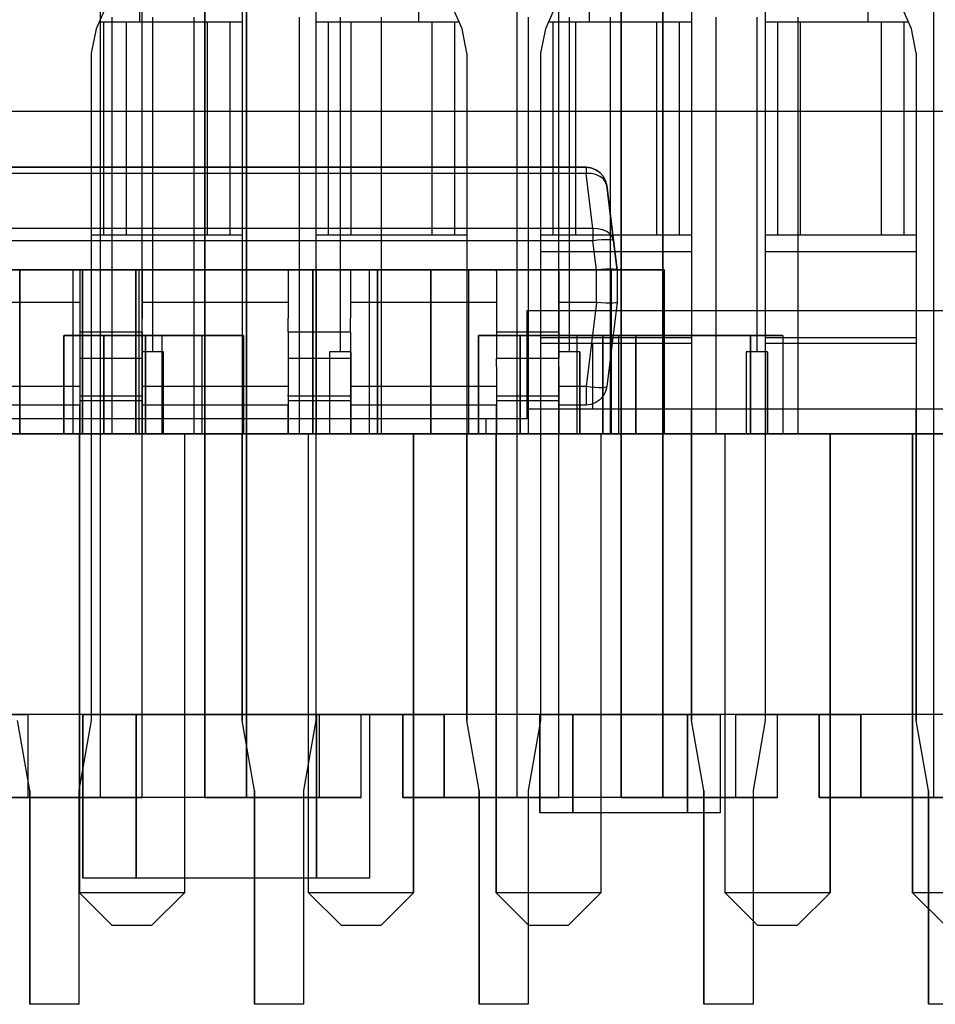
# Model space of a CAD drawing. Header units: inches. Extents: x 0 to 297, y -210 to 0.
# Tile 23 of 82: x 126.29 to 129.08, y -178.68 to -175.68. Entities that reach past the tile are written whole.
import ezdxf

# ---------------------------------------------------------------- set-up
doc = ezdxf.new("R2010")
doc.units = ezdxf.units.IN
doc.header["$MEASUREMENT"] = 0

msp = doc.modelspace()

# ---------------------------------------------------------------- linework, layer by layer
at = {"color": 18, "true_color": 0x000000}
for p, q in [((126.5368, -178.0499), (126.5368, -172.9459)), ((126.5368, -178.0499), (126.5368, -172.9459)), ((126.6637, -178.0499), (126.6637, -172.9459)), ((126.6637, -178.0499), (126.6637, -172.9459)), ((126.8543, -172.9459), (126.8543, -178.0499)), ((126.8543, -178.0499), (126.8543, -172.9459)), ((126.9812, -172.9459), (126.9812, -178.0499)), ((126.9812, -178.0499), (126.9812, -172.9459)), ((127.8068, -178.0499), (127.8068, -172.9459)), ((127.8068, -178.0499), (127.8068, -172.9459)), ((127.9337, -178.0499), (127.9337, -172.9459)), ((127.9337, -178.0499), (127.9337, -172.9459)), ((128.1243, -172.9459), (128.1243, -178.0499)), ((128.1243, -178.0499), (128.1243, -172.9459)), ((128.2512, -172.9459), (128.2512, -178.0499)), ((128.2512, -178.0499), (128.2512, -172.9459)), ((129.0768, -178.0499), (129.0768, -172.9459)), ((129.0768, -178.0499), (129.0768, -172.9459)), ((126.9683, -174.8701), (126.9683, -177.8151)), ((127.1933, -174.8701), (127.1933, -177.8151)), ((128.3383, -174.8701), (128.3383, -177.8151)), ((128.5633, -174.8701), (128.5633, -177.8151)), ((126.6558, -175.5236), (126.6558, -175.6851)), ((127.5058, -175.5236), (127.5058, -175.6851)), ((128.0258, -175.5236), (128.0258, -175.6851)), ((128.8758, -175.5236), (128.8758, -175.6851)), ((126.5533, -175.6361), (126.5228, -175.7056)), ((127.6388, -175.7056), (127.6083, -175.6361)), ((127.9233, -175.6361), (127.8928, -175.7056)), ((129.0088, -175.7056), (128.9783, -175.6361)), ((126.5708, -175.6701), (126.5708, -176.9401)), ((126.6958, -176.6901), (126.6958, -175.6701)), ((126.8208, -175.6701), (126.8208, -176.9401)), ((127.1423, -175.6701), (127.1423, -176.9401)), ((127.2673, -175.6701), (127.2673, -176.6901)), ((127.3923, -175.6701), (127.3923, -176.9401)), ((127.8408, -175.6701), (127.8408, -176.9401)), ((127.9658, -175.6701), (127.9658, -176.6901)), ((128.0908, -175.6701), (128.0908, -176.9401)), ((128.4123, -175.6701), (128.4123, -176.9401)), ((128.5373, -175.6701), (128.5373, -176.6901)), ((128.6623, -175.6701), (128.6623, -176.9401)), ((126.5228, -175.7056), (126.5083, -175.7801)), ((126.5413, -175.6851), (126.5318, -175.6851)), ((126.5458, -175.6851), (126.5413, -175.6851)), ((126.6368, -175.6851), (126.5413, -175.6851)), ((126.6148, -175.6851), (126.5458, -175.6851)), ((126.5458, -175.6851), (126.5458, -176.3351)), ((126.6223, -175.6851), (126.6148, -175.6851)), ((126.6148, -175.6851), (126.6148, -176.3351)), ((126.6368, -175.6851), (126.6223, -175.6851)), ((126.6568, -175.6851), (126.6368, -175.6851)), ((126.6813, -175.6851), (126.6568, -175.6851)), ((126.9683, -175.6851), (126.6568, -175.6851)), ((126.7088, -175.6851), (126.6813, -175.6851)), ((126.7383, -175.6851), (126.7088, -175.6851)), ((126.7678, -175.6851), (126.7383, -175.6851)), ((126.7953, -175.6851), (126.7678, -175.6851)), ((126.8198, -175.6851), (126.7953, -175.6851)), ((126.8398, -175.6851), (126.8198, -175.6851)), ((126.8543, -175.6851), (126.8398, -175.6851)), ((126.8618, -175.6851), (126.8543, -175.6851)), ((126.9308, -175.6851), (126.8618, -175.6851)), ((126.8618, -175.6851), (126.8618, -176.3351)), ((126.9308, -175.6851), (126.9308, -176.3351)), ((126.9353, -175.6851), (126.9308, -175.6851)), ((126.9478, -175.6851), (126.9353, -175.6851)), ((126.9683, -175.6851), (126.9478, -175.6851)), ((127.2138, -175.6851), (127.1933, -175.6851)), ((127.5048, -175.6851), (127.1933, -175.6851)), ((127.2263, -175.6851), (127.2138, -175.6851)), ((127.2308, -175.6851), (127.2263, -175.6851)), ((127.2308, -175.6851), (127.2308, -176.3351)), ((127.2998, -175.6851), (127.2308, -175.6851)), ((127.3073, -175.6851), (127.2998, -175.6851)), ((127.2998, -175.6851), (127.2998, -176.3351)), ((127.3218, -175.6851), (127.3073, -175.6851)), ((127.3418, -175.6851), (127.3218, -175.6851)), ((127.3663, -175.6851), (127.3418, -175.6851)), ((127.3938, -175.6851), (127.3663, -175.6851)), ((127.4233, -175.6851), (127.3938, -175.6851)), ((127.4528, -175.6851), (127.4233, -175.6851)), ((127.4803, -175.6851), (127.4528, -175.6851)), ((127.5048, -175.6851), (127.4803, -175.6851)), ((127.5248, -175.6851), (127.5048, -175.6851)), ((127.5393, -175.6851), (127.5248, -175.6851)), ((127.6203, -175.6851), (127.5248, -175.6851)), ((127.5468, -175.6851), (127.5393, -175.6851)), ((127.6158, -175.6851), (127.5468, -175.6851)), ((127.5468, -175.6851), (127.5468, -176.3351)), ((127.6158, -175.6851), (127.6158, -176.3351)), ((127.6203, -175.6851), (127.6158, -175.6851)), ((127.6298, -175.6851), (127.6203, -175.6851)), ((127.6533, -175.7801), (127.6388, -175.7056)), ((127.8928, -175.7056), (127.8783, -175.7801)), ((127.9113, -175.6851), (127.9018, -175.6851)), ((127.9158, -175.6851), (127.9113, -175.6851)), ((128.0068, -175.6851), (127.9113, -175.6851)), ((127.9158, -175.6851), (127.9158, -176.3351)), ((127.9848, -175.6851), (127.9158, -175.6851)), ((127.9923, -175.6851), (127.9848, -175.6851)), ((127.9848, -175.6851), (127.9848, -176.3351)), ((128.0068, -175.6851), (127.9923, -175.6851)), ((128.0268, -175.6851), (128.0068, -175.6851)), ((128.0513, -175.6851), (128.0268, -175.6851)), ((128.3383, -175.6851), (128.0268, -175.6851)), ((128.0788, -175.6851), (128.0513, -175.6851)), ((128.1083, -175.6851), (128.0788, -175.6851)), ((128.1378, -175.6851), (128.1083, -175.6851)), ((128.1653, -175.6851), (128.1378, -175.6851)), ((128.1898, -175.6851), (128.1653, -175.6851)), ((128.2098, -175.6851), (128.1898, -175.6851)), ((128.2243, -175.6851), (128.2098, -175.6851)), ((128.2318, -175.6851), (128.2243, -175.6851)), ((128.3008, -175.6851), (128.2318, -175.6851)), ((128.2318, -175.6851), (128.2318, -176.3351)), ((128.3008, -175.6851), (128.3008, -176.3351)), ((128.3053, -175.6851), (128.3008, -175.6851)), ((128.3178, -175.6851), (128.3053, -175.6851)), ((128.3383, -175.6851), (128.3178, -175.6851)), ((128.5838, -175.6851), (128.5633, -175.6851)), ((128.8748, -175.6851), (128.5633, -175.6851)), ((128.5963, -175.6851), (128.5838, -175.6851)), ((128.6008, -175.6851), (128.5963, -175.6851)), ((128.6008, -175.6851), (128.6008, -176.3351)), ((128.6698, -175.6851), (128.6008, -175.6851)), ((128.6773, -175.6851), (128.6698, -175.6851)), ((128.6698, -175.6851), (128.6698, -176.3351)), ((128.6918, -175.6851), (128.6773, -175.6851)), ((128.7118, -175.6851), (128.6918, -175.6851)), ((128.7363, -175.6851), (128.7118, -175.6851)), ((128.7638, -175.6851), (128.7363, -175.6851)), ((128.7933, -175.6851), (128.7638, -175.6851)), ((128.8228, -175.6851), (128.7933, -175.6851)), ((128.8503, -175.6851), (128.8228, -175.6851)), ((128.8748, -175.6851), (128.8503, -175.6851)), ((128.8948, -175.6851), (128.8748, -175.6851)), ((128.9903, -175.6851), (128.8948, -175.6851)), ((128.9093, -175.6851), (128.8948, -175.6851)), ((128.9168, -175.6851), (128.9093, -175.6851)), ((128.9858, -175.6851), (128.9168, -175.6851)), ((128.9168, -175.6851), (128.9168, -176.3351)), ((128.9903, -175.6851), (128.9858, -175.6851)), ((128.9858, -175.6851), (128.9858, -176.3351)), ((128.9998, -175.6851), (128.9903, -175.6851)), ((129.0233, -175.7801), (129.0088, -175.7056)), ((126.5083, -175.7801), (126.5083, -177.8151)), ((127.6533, -175.7801), (127.6533, -177.8151)), ((127.8783, -175.7801), (127.8783, -177.8151)), ((129.0233, -175.7801), (129.0233, -177.8151)), ((130.3633, -175.9576), (121.0583, -175.9576)), ((125.7558, -176.1276), (128.0168, -176.1276)), ((128.0168, -176.1276), (125.7558, -176.1276)), ((128.0168, -176.1461), (125.7558, -176.1461)), ((128.0168, -176.1276), (128.0318, -176.1296)), ((128.0318, -176.1296), (128.0168, -176.1276)), ((128.0168, -176.1276), (128.0168, -176.1286)), ((128.0168, -176.1286), (128.0168, -176.1326)), ((128.0168, -176.1326), (128.0168, -176.1381)), ((128.0168, -176.1381), (128.0168, -176.1461)), ((128.0323, -176.1466), (128.0168, -176.1461)), ((128.0373, -176.3146), (128.0168, -176.1461)), ((128.0318, -176.1296), (128.0463, -176.1351)), ((128.0463, -176.1351), (128.0318, -176.1296)), ((128.0468, -176.1496), (128.0323, -176.1466)), ((128.0463, -176.1351), (128.0588, -176.1436)), ((128.0588, -176.1436), (128.0463, -176.1351)), ((128.0593, -176.1556), (128.0468, -176.1496)), ((128.0588, -176.1436), (128.0688, -176.1551)), ((128.0688, -176.1551), (128.0588, -176.1436)), ((128.0698, -176.1631), (128.0593, -176.1556)), ((128.0688, -176.1551), (128.0758, -176.1686)), ((128.0758, -176.1686), (128.0688, -176.1551)), ((128.0763, -176.1726), (128.0698, -176.1631)), ((128.0758, -176.1686), (128.0798, -176.1836)), ((128.0798, -176.1836), (128.0758, -176.1686)), ((128.0798, -176.1836), (128.0763, -176.1726)), ((128.0798, -176.1836), (128.1003, -176.3516)), ((128.1003, -176.3516), (128.0798, -176.1836)), ((128.0373, -176.3146), (125.7353, -176.3146)), ((126.5288, -176.3351), (126.5083, -176.3351)), ((126.9683, -176.3351), (126.5083, -176.3351)), ((126.5413, -176.3351), (126.5288, -176.3351)), ((126.5458, -176.3351), (126.5413, -176.3351)), ((126.6148, -176.3351), (126.5458, -176.3351)), ((126.6223, -176.3351), (126.6148, -176.3351)), ((126.6368, -176.3351), (126.6223, -176.3351)), ((126.6568, -176.3351), (126.6368, -176.3351)), ((126.6813, -176.3351), (126.6568, -176.3351)), ((126.7088, -176.3351), (126.6813, -176.3351)), ((126.7383, -176.3351), (126.7088, -176.3351)), ((126.7678, -176.3351), (126.7383, -176.3351)), ((126.7953, -176.3351), (126.7678, -176.3351)), ((126.8198, -176.3351), (126.7953, -176.3351)), ((126.8398, -176.3351), (126.8198, -176.3351)), ((126.8543, -176.3351), (126.8398, -176.3351)), ((126.8618, -176.3351), (126.8543, -176.3351)), ((126.9308, -176.3351), (126.8618, -176.3351)), ((126.9353, -176.3351), (126.9308, -176.3351)), ((126.9478, -176.3351), (126.9353, -176.3351)), ((126.9683, -176.3351), (126.9478, -176.3351)), ((127.6533, -176.3351), (127.1933, -176.3351)), ((127.2138, -176.3351), (127.1933, -176.3351)), ((127.2263, -176.3351), (127.2138, -176.3351)), ((127.2308, -176.3351), (127.2263, -176.3351)), ((127.2998, -176.3351), (127.2308, -176.3351)), ((127.3073, -176.3351), (127.2998, -176.3351)), ((127.3218, -176.3351), (127.3073, -176.3351)), ((127.3418, -176.3351), (127.3218, -176.3351)), ((127.3663, -176.3351), (127.3418, -176.3351)), ((127.3938, -176.3351), (127.3663, -176.3351)), ((127.4233, -176.3351), (127.3938, -176.3351)), ((127.4528, -176.3351), (127.4233, -176.3351)), ((127.4803, -176.3351), (127.4528, -176.3351)), ((127.5048, -176.3351), (127.4803, -176.3351)), ((127.5248, -176.3351), (127.5048, -176.3351)), ((127.5393, -176.3351), (127.5248, -176.3351)), ((127.5468, -176.3351), (127.5393, -176.3351)), ((127.6158, -176.3351), (127.5468, -176.3351)), ((127.6203, -176.3351), (127.6158, -176.3351)), ((127.6328, -176.3351), (127.6203, -176.3351)), ((127.6533, -176.3351), (127.6328, -176.3351)), ((127.8988, -176.3351), (127.8783, -176.3351)), ((127.9113, -176.3351), (127.8988, -176.3351)), ((127.9158, -176.3351), (127.9113, -176.3351)), ((127.9848, -176.3351), (127.9158, -176.3351)), ((127.9923, -176.3351), (127.9848, -176.3351)), ((128.0068, -176.3351), (127.9923, -176.3351)), ((128.0268, -176.3351), (128.0068, -176.3351)), ((128.0513, -176.3351), (128.0268, -176.3351)), ((128.0528, -176.3151), (128.0373, -176.3146)), ((128.0373, -176.3146), (128.0373, -176.3256)), ((128.0373, -176.3256), (128.0373, -176.3381)), ((128.0788, -176.3351), (128.0513, -176.3351)), ((128.0673, -176.3181), (128.0528, -176.3151)), ((128.0803, -176.3236), (128.0673, -176.3181)), ((128.1083, -176.3351), (128.0788, -176.3351)), ((128.0903, -176.3316), (128.0803, -176.3236)), ((128.0973, -176.3411), (128.0903, -176.3316)), ((128.1378, -176.3351), (128.1083, -176.3351)), ((128.1653, -176.3351), (128.1378, -176.3351)), ((128.1898, -176.3351), (128.1653, -176.3351)), ((128.2098, -176.3351), (128.1898, -176.3351)), ((128.2243, -176.3351), (128.2098, -176.3351)), ((128.2318, -176.3351), (128.2243, -176.3351)), ((128.3008, -176.3351), (128.2318, -176.3351)), ((128.3053, -176.3351), (128.3008, -176.3351)), ((128.3178, -176.3351), (128.3053, -176.3351)), ((128.3383, -176.3351), (128.3178, -176.3351)), ((128.5838, -176.3351), (128.5633, -176.3351)), ((128.5963, -176.3351), (128.5838, -176.3351)), ((128.6008, -176.3351), (128.5963, -176.3351)), ((128.6698, -176.3351), (128.6008, -176.3351)), ((128.6773, -176.3351), (128.6698, -176.3351)), ((128.6918, -176.3351), (128.6773, -176.3351)), ((128.7118, -176.3351), (128.6918, -176.3351)), ((128.7363, -176.3351), (128.7118, -176.3351)), ((128.7638, -176.3351), (128.7363, -176.3351)), ((128.7933, -176.3351), (128.7638, -176.3351)), ((128.8228, -176.3351), (128.7933, -176.3351)), ((128.8503, -176.3351), (128.8228, -176.3351)), ((128.8748, -176.3351), (128.8503, -176.3351)), ((128.8948, -176.3351), (128.8748, -176.3351)), ((128.9093, -176.3351), (128.8948, -176.3351)), ((128.9168, -176.3351), (128.9093, -176.3351)), ((128.9858, -176.3351), (128.9168, -176.3351)), ((128.9903, -176.3351), (128.9858, -176.3351)), ((129.0028, -176.3351), (128.9903, -176.3351)), ((129.0233, -176.3351), (129.0028, -176.3351)), ((128.0373, -176.3516), (125.7353, -176.3516)), ((128.0373, -176.3381), (128.0373, -176.3516)), ((128.0513, -176.3501), (128.0373, -176.3516)), ((128.0483, -176.4401), (128.0373, -176.3516)), ((128.0643, -176.3491), (128.0513, -176.3501)), ((128.0763, -176.3486), (128.0643, -176.3491)), ((128.0863, -176.3486), (128.0763, -176.3486)), ((128.0938, -176.3491), (128.0863, -176.3486)), ((128.0988, -176.3501), (128.0938, -176.3491)), ((128.1003, -176.3516), (128.0973, -176.3411)), ((128.1003, -176.3516), (128.0988, -176.3501)), ((128.1003, -176.3516), (128.1113, -176.4401)), ((128.1113, -176.4401), (128.1003, -176.3516)), ((128.3383, -176.3851), (127.8783, -176.3851)), ((129.0233, -176.3851), (128.5633, -176.3851)), ((128.0478, -176.4401), (125.7248, -176.4401)), ((126.1793, -176.4401), (126.6533, -176.4401)), ((126.6533, -176.4401), (126.1793, -176.4401)), ((126.2906, -176.4401), (126.4521, -176.4401)), ((126.2906, -176.9401), (126.2906, -176.4401)), ((126.2906, -176.4401), (126.2906, -176.9401)), ((126.4521, -176.4401), (126.2906, -176.4401)), ((126.4521, -176.4401), (126.4521, -176.9401)), ((126.4521, -176.4401), (126.4521, -176.9401)), ((126.6638, -176.4401), (126.4738, -176.4401)), ((126.4738, -176.4401), (126.4738, -176.4451)), ((126.4738, -176.4451), (126.4738, -176.4591)), ((126.4818, -176.4401), (126.6433, -176.4401)), ((126.4818, -176.9401), (126.4818, -176.4401)), ((126.4818, -176.4401), (126.4818, -176.9401)), ((126.6433, -176.4401), (126.4818, -176.4401)), ((126.6433, -176.4401), (126.6433, -176.9401)), ((126.6433, -176.4401), (126.6433, -176.9401)), ((126.6443, -176.4401), (127.1933, -176.4401)), ((126.6443, -176.9401), (126.6443, -176.4401)), ((126.6443, -176.4401), (126.6443, -176.9401)), ((127.1933, -176.4401), (126.6443, -176.4401)), ((126.6533, -176.4401), (126.6533, -176.9401)), ((126.6533, -176.4401), (126.6533, -176.9401)), ((126.6638, -176.4401), (126.6638, -176.4451)), ((126.6638, -176.4451), (126.6638, -176.4591)), ((127.2988, -176.4401), (127.1088, -176.4401)), ((127.1088, -176.4401), (127.1088, -176.4451)), ((127.1088, -176.4451), (127.1088, -176.4591)), ((127.1843, -176.9401), (127.1843, -176.4401)), ((127.1843, -176.4401), (127.6583, -176.4401)), ((127.1843, -176.4401), (127.1843, -176.9401)), ((127.6583, -176.4401), (127.1843, -176.4401)), ((127.1933, -176.4401), (127.1933, -176.9401)), ((127.1933, -176.4401), (127.1933, -176.9401)), ((127.1943, -176.4401), (127.3558, -176.4401)), ((127.1943, -176.9401), (127.1943, -176.4401)), ((127.1943, -176.4401), (127.1943, -176.9401)), ((127.3558, -176.4401), (127.1943, -176.4401)), ((127.2988, -176.4401), (127.2988, -176.4451)), ((127.2988, -176.4451), (127.2988, -176.4591)), ((127.3558, -176.4401), (127.3558, -176.9401)), ((127.3558, -176.4401), (127.3558, -176.9401)), ((127.3807, -176.4401), (127.5422, -176.4401)), ((127.3807, -176.9401), (127.3807, -176.4401)), ((127.5422, -176.4401), (127.3807, -176.4401)), ((127.3807, -176.4401), (127.3807, -176.9401)), ((127.5422, -176.4401), (127.5422, -176.9401)), ((127.5422, -176.4401), (127.5422, -176.9401)), ((127.5432, -176.4401), (128.0922, -176.4401)), ((127.5432, -176.9401), (127.5432, -176.4401)), ((128.0922, -176.4401), (127.5432, -176.4401)), ((127.5432, -176.4401), (127.5432, -176.9401)), ((127.6583, -176.4401), (127.6583, -176.9401)), ((127.6583, -176.4401), (127.6583, -176.9401)), ((127.9338, -176.4401), (127.7438, -176.4401)), ((127.7438, -176.4451), (127.7438, -176.4401)), ((127.7438, -176.4451), (127.7438, -176.4591)), ((127.9338, -176.4451), (127.9338, -176.4401)), ((127.9338, -176.4451), (127.9338, -176.4591)), ((128.0483, -176.4401), (128.0478, -176.4401)), ((128.0478, -176.4401), (128.0478, -176.5401)), ((128.0628, -176.4391), (128.0483, -176.4401)), ((128.0768, -176.4386), (128.0628, -176.4391)), ((128.0888, -176.4386), (128.0768, -176.4386)), ((128.0993, -176.4386), (128.0888, -176.4386)), ((128.0922, -176.4401), (128.0922, -176.9401)), ((128.0922, -176.4401), (128.0922, -176.9401)), ((128.0932, -176.4401), (128.2547, -176.4401)), ((128.0932, -176.9401), (128.0932, -176.4401)), ((128.2547, -176.4401), (128.0932, -176.4401)), ((128.0932, -176.4401), (128.0932, -176.9401)), ((128.1063, -176.4391), (128.0993, -176.4386)), ((128.1098, -176.4396), (128.1063, -176.4391)), ((128.1113, -176.4401), (128.1098, -176.4396)), ((128.1113, -176.4401), (128.1113, -176.5401)), ((128.1113, -176.4401), (128.1113, -176.5401)), ((128.1113, -176.4401), (128.1113, -176.4401)), ((128.2547, -176.4401), (128.2547, -176.9401)), ((128.2547, -176.4401), (128.2547, -176.9401)), ((126.4738, -176.4591), (126.4738, -176.4816)), ((126.4738, -176.4816), (126.4738, -176.5116)), ((126.6638, -176.4591), (126.6638, -176.4816)), ((126.6638, -176.4816), (126.6638, -176.5116)), ((127.1088, -176.4591), (127.1088, -176.4816)), ((127.1088, -176.4816), (127.1088, -176.5116)), ((127.2988, -176.4591), (127.2988, -176.4816)), ((127.2988, -176.4816), (127.2988, -176.5116)), ((127.7438, -176.4591), (127.7438, -176.4816)), ((127.7438, -176.4816), (127.7438, -176.5116)), ((127.9338, -176.4591), (127.9338, -176.4816)), ((127.9338, -176.4816), (127.9338, -176.5116)), ((126.4738, -176.5116), (126.4738, -176.5476)), ((126.6638, -176.5116), (126.6638, -176.5476)), ((127.1088, -176.5116), (127.1088, -176.5476)), ((127.2988, -176.5116), (127.2988, -176.5476)), ((127.7438, -176.5116), (127.7438, -176.5476)), ((127.9338, -176.5116), (127.9338, -176.5476)), ((126.4738, -176.5401), (126.0288, -176.5401)), ((127.1088, -176.5401), (126.6638, -176.5401)), ((127.7438, -176.5401), (127.2988, -176.5401)), ((128.0478, -176.5401), (127.9338, -176.5401)), ((128.0483, -176.5401), (128.0168, -176.7966)), ((128.0483, -176.5401), (128.0478, -176.5401)), ((128.0628, -176.5411), (128.0483, -176.5401)), ((128.0768, -176.5416), (128.0628, -176.5411)), ((128.0888, -176.5416), (128.0768, -176.5416)), ((128.1113, -176.5401), (128.0798, -176.7966)), ((128.1113, -176.5401), (128.0798, -176.7966)), ((128.0993, -176.5416), (128.0888, -176.5416)), ((128.1063, -176.5411), (128.0993, -176.5416)), ((128.1098, -176.5406), (128.1063, -176.5411)), ((128.1113, -176.5401), (128.1098, -176.5406)), ((128.1113, -176.5401), (128.1113, -176.5401)), ((126.4738, -176.5476), (126.4738, -176.5876)), ((126.6638, -176.5476), (126.6638, -176.5876)), ((127.1088, -176.5476), (127.1088, -176.5876)), ((127.2988, -176.5476), (127.2988, -176.5876)), ((127.7438, -176.5476), (127.7438, -176.5876)), ((127.8358, -176.5651), (127.8358, -176.8951)), ((129.5858, -176.5651), (127.8358, -176.5651)), ((127.9338, -176.5476), (127.9338, -176.5876)), ((126.4738, -176.5876), (126.4738, -176.6301)), ((126.6638, -176.6301), (126.6638, -176.5876)), ((127.1088, -176.6301), (127.1088, -176.5876)), ((127.2988, -176.6301), (127.2988, -176.5876)), ((127.7438, -176.5876), (127.7438, -176.6301)), ((127.9338, -176.5876), (127.9338, -176.6301)), ((126.4738, -176.6301), (126.4738, -176.7111)), ((126.6638, -176.6301), (126.4738, -176.6301)), ((126.6638, -176.6301), (126.6638, -176.7111)), ((127.1088, -176.6301), (127.1088, -176.7111)), ((127.2988, -176.6301), (127.1088, -176.6301)), ((127.2988, -176.6301), (127.2988, -176.7111)), ((127.7438, -176.6301), (127.7438, -176.7111)), ((127.9338, -176.6301), (127.7438, -176.6301)), ((127.9338, -176.6301), (127.9338, -176.7111)), ((126.4249, -176.9401), (126.4249, -176.6401)), ((126.4249, -176.6401), (126.7239, -176.6401)), ((126.4249, -176.6401), (126.4249, -176.9401)), ((126.7239, -176.6401), (126.4249, -176.6401)), ((126.5463, -176.9401), (126.5463, -176.6401)), ((126.5463, -176.6401), (126.8453, -176.6401)), ((126.5463, -176.6401), (126.5463, -176.9401)), ((126.8453, -176.6401), (126.5463, -176.6401)), ((126.5463, -176.9401), (126.5463, -176.6401)), ((126.5463, -176.6401), (126.8453, -176.6401)), ((126.5463, -176.6401), (126.5463, -176.9401)), ((126.8453, -176.6401), (126.5463, -176.6401)), ((126.6732, -176.9401), (126.6732, -176.6401)), ((126.6732, -176.6401), (126.9722, -176.6401)), ((126.6732, -176.6401), (126.6732, -176.9401)), ((126.9722, -176.6401), (126.6732, -176.6401)), ((126.6732, -176.9401), (126.6732, -176.6401)), ((126.6732, -176.6401), (126.9722, -176.6401)), ((126.6732, -176.6401), (126.6732, -176.9401)), ((126.9722, -176.6401), (126.6732, -176.6401)), ((126.7239, -176.6401), (126.7239, -176.9401)), ((126.7239, -176.6401), (126.7239, -176.9401)), ((126.8453, -176.6401), (126.8453, -176.9401)), ((126.8453, -176.6401), (126.8453, -176.9401)), ((126.8453, -176.6401), (126.8453, -176.9401)), ((126.8453, -176.6401), (126.8453, -176.9401)), ((126.9722, -176.6401), (126.9722, -176.9401)), ((126.9722, -176.6401), (126.9722, -176.9401)), ((126.9722, -176.6401), (126.9722, -176.9401)), ((126.9722, -176.6401), (126.9722, -176.9401)), ((127.6893, -176.9401), (127.6893, -176.6401)), ((127.6893, -176.6401), (127.9883, -176.6401)), ((127.6893, -176.6401), (127.6893, -176.9401)), ((127.9883, -176.6401), (127.6893, -176.6401)), ((127.8163, -176.9401), (127.8163, -176.6401)), ((127.8163, -176.6401), (128.1153, -176.6401)), ((127.8163, -176.6401), (127.8163, -176.9401)), ((128.1153, -176.6401), (127.8163, -176.6401)), ((128.3383, -176.6481), (127.8783, -176.6481)), ((128.0368, -176.6651), (127.8783, -176.6651)), ((127.9883, -176.6401), (127.9883, -176.9401)), ((127.9883, -176.6401), (127.9883, -176.9401)), ((128.3383, -176.6651), (128.0368, -176.6651)), ((128.0368, -176.6651), (128.0368, -176.8651)), ((128.3383, -176.6651), (128.0368, -176.6651)), ((128.0682, -176.6401), (128.1672, -176.6401)), ((128.0682, -176.9401), (128.0682, -176.6401)), ((128.0682, -176.6401), (128.0682, -176.9401)), ((128.1672, -176.6401), (128.0682, -176.6401)), ((128.1153, -176.6401), (128.1153, -176.9401)), ((128.1153, -176.6401), (128.1153, -176.9401)), ((128.1672, -176.6401), (128.1672, -176.9401)), ((128.1672, -176.6401), (128.1672, -176.9401)), ((128.1682, -176.6401), (128.5172, -176.6401)), ((128.1682, -176.9401), (128.1682, -176.6401)), ((128.1682, -176.6401), (128.1682, -176.9401)), ((128.5172, -176.6401), (128.1682, -176.6401)), ((128.5172, -176.6401), (128.5172, -176.9401)), ((128.5172, -176.6401), (128.5172, -176.9401)), ((128.5182, -176.6401), (128.6172, -176.6401)), ((128.5182, -176.9401), (128.5182, -176.6401)), ((128.5182, -176.6401), (128.5182, -176.9401)), ((128.6172, -176.6401), (128.5182, -176.6401)), ((129.0233, -176.6481), (128.5633, -176.6481)), ((129.0233, -176.6651), (128.5633, -176.6651)), ((129.0233, -176.6651), (128.5633, -176.6651)), ((128.6172, -176.6401), (128.6172, -176.9401)), ((128.6172, -176.6401), (128.6172, -176.9401)), ((126.6958, -176.6901), (126.6633, -176.6901)), ((126.6633, -176.6901), (126.6633, -176.9401)), ((126.6633, -176.9401), (126.6633, -176.6901)), ((126.6958, -176.6901), (126.6633, -176.6901)), ((126.7283, -176.6901), (126.6958, -176.6901)), ((126.7283, -176.6901), (126.6958, -176.6901)), ((126.7283, -176.9401), (126.7283, -176.6901)), ((126.7283, -176.9401), (126.7283, -176.6901)), ((127.2673, -176.6901), (127.2348, -176.6901)), ((127.2348, -176.6901), (127.2348, -176.9401)), ((127.2348, -176.6901), (127.2348, -176.9401)), ((127.2673, -176.6901), (127.2348, -176.6901)), ((127.2998, -176.6901), (127.2673, -176.6901)), ((127.2998, -176.6901), (127.2673, -176.6901)), ((127.2998, -176.9401), (127.2998, -176.6901)), ((127.2998, -176.6901), (127.2998, -176.9401)), ((127.9658, -176.6901), (127.9333, -176.6901)), ((127.9333, -176.6901), (127.9333, -176.9401)), ((127.9333, -176.6901), (127.9333, -176.9401)), ((127.9658, -176.6901), (127.9333, -176.6901)), ((127.9983, -176.6901), (127.9658, -176.6901)), ((127.9983, -176.6901), (127.9658, -176.6901)), ((127.9983, -176.9401), (127.9983, -176.6901)), ((127.9983, -176.6901), (127.9983, -176.9401)), ((128.5373, -176.6901), (128.5048, -176.6901)), ((128.5048, -176.6901), (128.5048, -176.9401)), ((128.5048, -176.6901), (128.5048, -176.9401)), ((128.5373, -176.6901), (128.5048, -176.6901)), ((128.5698, -176.6901), (128.5373, -176.6901)), ((128.5698, -176.6901), (128.5373, -176.6901)), ((128.5698, -176.9401), (128.5698, -176.6901)), ((128.5698, -176.6901), (128.5698, -176.9401)), ((126.4738, -176.7111), (126.4738, -176.7356)), ((126.6638, -176.7111), (126.4738, -176.7111)), ((126.6638, -176.7111), (126.6638, -176.7356)), ((127.1088, -176.7111), (127.1088, -176.7356)), ((127.2988, -176.7111), (127.1088, -176.7111)), ((127.2988, -176.7111), (127.2988, -176.7356)), ((127.7438, -176.7356), (127.7438, -176.7111)), ((127.9338, -176.7111), (127.7438, -176.7111)), ((127.9338, -176.7356), (127.9338, -176.7111)), ((126.4738, -176.7356), (126.4738, -176.7591)), ((126.6638, -176.7356), (126.6638, -176.7591)), ((127.1088, -176.7356), (127.1088, -176.7591)), ((127.2988, -176.7356), (127.2988, -176.7591)), ((127.7438, -176.7356), (127.7438, -176.7591)), ((127.9338, -176.7356), (127.9338, -176.7591)), ((126.4738, -176.7591), (126.4738, -176.7801)), ((126.4738, -176.7801), (126.4738, -176.7981)), ((126.6638, -176.7591), (126.6638, -176.7801)), ((126.6638, -176.7801), (126.6638, -176.7981)), ((127.1088, -176.7591), (127.1088, -176.7801)), ((127.1088, -176.7801), (127.1088, -176.7981)), ((127.2988, -176.7591), (127.2988, -176.7801)), ((127.2988, -176.7801), (127.2988, -176.7981)), ((127.7438, -176.7591), (127.7438, -176.7801)), ((127.7438, -176.7801), (127.7438, -176.7981)), ((127.9338, -176.7591), (127.9338, -176.7801)), ((127.9338, -176.7801), (127.9338, -176.7981)), ((126.4738, -176.7966), (126.0288, -176.7966)), ((126.4738, -176.7981), (126.4738, -176.8121)), ((126.4738, -176.8121), (126.4738, -176.8216)), ((127.1088, -176.7966), (126.6638, -176.7966)), ((126.6638, -176.7981), (126.6638, -176.8121)), ((126.6638, -176.8121), (126.6638, -176.8216)), ((127.1088, -176.7981), (127.1088, -176.8121)), ((127.1088, -176.8121), (127.1088, -176.8216)), ((127.7438, -176.7966), (127.2988, -176.7966)), ((127.2988, -176.7981), (127.2988, -176.8121)), ((127.2988, -176.8121), (127.2988, -176.8216)), ((127.7438, -176.7981), (127.7438, -176.8121)), ((127.7438, -176.8121), (127.7438, -176.8216)), ((128.0168, -176.7966), (127.9338, -176.7966)), ((127.9338, -176.7981), (127.9338, -176.8121)), ((127.9338, -176.8121), (127.9338, -176.8216)), ((128.0308, -176.7981), (128.0168, -176.7966)), ((128.0168, -176.7966), (128.0168, -176.8116)), ((128.0168, -176.8116), (128.0168, -176.8251)), ((128.0438, -176.7996), (128.0308, -176.7981)), ((128.0558, -176.8001), (128.0438, -176.7996)), ((128.0658, -176.8001), (128.0558, -176.8001)), ((128.0733, -176.7996), (128.0658, -176.8001)), ((128.0758, -176.8116), (128.0688, -176.8251)), ((128.0758, -176.8116), (128.0688, -176.8251)), ((128.0778, -176.7981), (128.0733, -176.7996)), ((128.0798, -176.7966), (128.0758, -176.8116)), ((128.0798, -176.7966), (128.0758, -176.8116)), ((128.0798, -176.7966), (128.0778, -176.7981)), ((126.4738, -176.8216), (126.4738, -176.8261)), ((126.4738, -176.8261), (126.4738, -176.8401)), ((126.6638, -176.8261), (126.4738, -176.8261)), ((126.6638, -176.8401), (126.4738, -176.8401)), ((126.4738, -176.8401), (126.4738, -176.9401)), ((126.6638, -176.8261), (126.6638, -176.8216)), ((126.6638, -176.8261), (126.6638, -176.8401)), ((126.6638, -176.8401), (126.6638, -176.9401)), ((127.1088, -176.8261), (127.1088, -176.8216)), ((127.1088, -176.8261), (127.1088, -176.8401)), ((127.2988, -176.8261), (127.1088, -176.8261)), ((127.2988, -176.8401), (127.1088, -176.8401)), ((127.1088, -176.8401), (127.1088, -176.9401)), ((127.2988, -176.8261), (127.2988, -176.8216)), ((127.2988, -176.8261), (127.2988, -176.8401)), ((127.2988, -176.8401), (127.2988, -176.9401)), ((127.7438, -176.8216), (127.7438, -176.8261)), ((127.7438, -176.8261), (127.7438, -176.8401)), ((127.9338, -176.8261), (127.7438, -176.8261)), ((127.9338, -176.8401), (127.7438, -176.8401)), ((127.7438, -176.8401), (127.7438, -176.9401)), ((127.9338, -176.8216), (127.9338, -176.8261)), ((127.9338, -176.8261), (127.9338, -176.8401)), ((127.9338, -176.8401), (127.9338, -176.9401)), ((128.0168, -176.8251), (128.0168, -176.8366)), ((128.0168, -176.8366), (128.0168, -176.8451)), ((128.0168, -176.8451), (128.0168, -176.8506)), ((128.0463, -176.8451), (128.0318, -176.8506)), ((128.0463, -176.8451), (128.0318, -176.8506)), ((128.0588, -176.8366), (128.0463, -176.8451)), ((128.0588, -176.8366), (128.0463, -176.8451)), ((128.0688, -176.8251), (128.0588, -176.8366)), ((128.0688, -176.8251), (128.0588, -176.8366)), ((126.4738, -176.8526), (126.0288, -176.8526)), ((126.4738, -176.8526), (126.0288, -176.8526)), ((126.4738, -176.9401), (126.4738, -176.8526)), ((127.1088, -176.8526), (126.6638, -176.8526)), ((126.6638, -176.8526), (126.6638, -176.9401)), ((127.1088, -176.8526), (126.6638, -176.8526)), ((127.1088, -176.9401), (127.1088, -176.8526)), ((127.7438, -176.8526), (127.2988, -176.8526)), ((127.2988, -176.8526), (127.2988, -176.9401)), ((127.7438, -176.8526), (127.2988, -176.8526)), ((127.7438, -176.9401), (127.7438, -176.8526)), ((129.5858, -176.8651), (127.8358, -176.8651)), ((128.3383, -176.8651), (127.8783, -176.8651)), ((127.8783, -176.8651), (127.8783, -177.8151)), ((128.0368, -176.8651), (127.8783, -176.8651)), ((128.3383, -176.8651), (127.8783, -176.8651)), ((127.8783, -176.8651), (127.8783, -177.8151)), ((127.8783, -176.8651), (127.8783, -177.8151)), ((128.0168, -176.8526), (127.9338, -176.8526)), ((127.9338, -176.8526), (127.9338, -176.9401)), ((128.0168, -176.8526), (127.9338, -176.8526)), ((128.0318, -176.8506), (128.0168, -176.8526)), ((128.0318, -176.8506), (128.0168, -176.8526)), ((128.0168, -176.8506), (128.0168, -176.8526)), ((128.3383, -176.8651), (128.0368, -176.8651)), ((128.3383, -177.8151), (128.3383, -176.8651)), ((128.3383, -177.8151), (128.3383, -176.8651)), ((128.3383, -176.8651), (128.3383, -177.8151)), ((129.0233, -176.8651), (128.5633, -176.8651)), ((128.5633, -176.8651), (128.5633, -177.8151)), ((129.0233, -176.8651), (128.5633, -176.8651)), ((129.0233, -176.8651), (128.5633, -176.8651)), ((128.5633, -176.8651), (128.5633, -177.8151)), ((128.5633, -176.8651), (128.5633, -177.8151)), ((129.0233, -177.8151), (129.0233, -176.8651)), ((129.0233, -177.8151), (129.0233, -176.8651)), ((129.0233, -176.8651), (129.0233, -177.8151)), ((127.8358, -176.8951), (123.5858, -176.8951)), ((127.7108, -176.8951), (127.7108, -176.9401)), ((82.2458, -176.9401), (183.8458, -176.9401)), ((127.7108, -176.9401), (123.7108, -176.9401)), ((126.5708, -176.9401), (125.5508, -176.9401)), ((126.4723, -176.9401), (126.1223, -176.9401)), ((127.1423, -176.9401), (126.1223, -176.9401)), ((126.4723, -176.9401), (126.1223, -176.9401)), ((126.6533, -176.9401), (126.1793, -176.9401)), ((126.6533, -176.9401), (126.1793, -176.9401)), ((126.5708, -176.9401), (126.2208, -176.9401)), ((126.5708, -176.9401), (126.2208, -176.9401)), ((126.4521, -176.9401), (126.2906, -176.9401)), ((126.4521, -176.9401), (126.2906, -176.9401)), ((126.7239, -176.9401), (126.4249, -176.9401)), ((126.7239, -176.9401), (126.4249, -176.9401)), ((126.4723, -178.3401), (126.4723, -176.9401)), ((126.4723, -176.9401), (126.4723, -178.3401)), ((126.6638, -176.9401), (126.4738, -176.9401)), ((126.6638, -176.9401), (126.4738, -176.9401)), ((126.6433, -176.9401), (126.4818, -176.9401)), ((126.6433, -176.9401), (126.4818, -176.9401)), ((126.9683, -176.9401), (126.5083, -176.9401)), ((126.5083, -176.9401), (126.5083, -177.8151)), ((126.9683, -176.9401), (126.5083, -176.9401)), ((126.9683, -176.9401), (126.5083, -176.9401)), ((126.5083, -176.9401), (126.5083, -177.8151)), ((126.5083, -176.9401), (126.5083, -177.8151)), ((126.8453, -176.9401), (126.5463, -176.9401)), ((126.8453, -176.9401), (126.5463, -176.9401)), ((126.8453, -176.9401), (126.5463, -176.9401)), ((126.8453, -176.9401), (126.5463, -176.9401)), ((126.6633, -176.9401), (126.5708, -176.9401)), ((126.6633, -176.9401), (126.5708, -176.9401)), ((127.1933, -176.9401), (126.6443, -176.9401)), ((127.1933, -176.9401), (126.6443, -176.9401)), ((126.9722, -176.9401), (126.6732, -176.9401)), ((126.9722, -176.9401), (126.6732, -176.9401)), ((126.9722, -176.9401), (126.6732, -176.9401)), ((126.9722, -176.9401), (126.6732, -176.9401)), ((126.8208, -176.9401), (126.7283, -176.9401)), ((126.8208, -176.9401), (126.7283, -176.9401)), ((127.1423, -176.9401), (126.7923, -176.9401)), ((126.7923, -176.9401), (126.7923, -178.3401)), ((126.7923, -176.9401), (126.7923, -178.3401)), ((127.1423, -176.9401), (126.7923, -176.9401)), ((127.1708, -176.9401), (126.8208, -176.9401)), ((127.1708, -176.9401), (126.8208, -176.9401)), ((127.8408, -176.9401), (126.8208, -176.9401)), ((126.9683, -177.8151), (126.9683, -176.9401)), ((126.9683, -177.8151), (126.9683, -176.9401)), ((126.9683, -176.9401), (126.9683, -177.8151)), ((127.2988, -176.9401), (127.1088, -176.9401)), ((127.2988, -176.9401), (127.1088, -176.9401)), ((127.2348, -176.9401), (127.1423, -176.9401)), ((127.2348, -176.9401), (127.1423, -176.9401)), ((127.1708, -178.3401), (127.1708, -176.9401)), ((127.1708, -178.3401), (127.1708, -176.9401)), ((127.6583, -176.9401), (127.1843, -176.9401)), ((127.6583, -176.9401), (127.1843, -176.9401)), ((127.6533, -176.9401), (127.1933, -176.9401)), ((127.1933, -176.9401), (127.1933, -177.8151)), ((127.6533, -176.9401), (127.1933, -176.9401)), ((127.6533, -176.9401), (127.1933, -176.9401)), ((127.1933, -176.9401), (127.1933, -177.8151)), ((127.1933, -176.9401), (127.1933, -177.8151)), ((127.3558, -176.9401), (127.1943, -176.9401)), ((127.3558, -176.9401), (127.1943, -176.9401)), ((127.3923, -176.9401), (127.2998, -176.9401)), ((127.3923, -176.9401), (127.2998, -176.9401)), ((127.5422, -176.9401), (127.3807, -176.9401)), ((127.5422, -176.9401), (127.3807, -176.9401)), ((127.7423, -176.9401), (127.3923, -176.9401)), ((127.7423, -176.9401), (127.3923, -176.9401)), ((128.4123, -176.9401), (127.3923, -176.9401)), ((127.8408, -176.9401), (127.4908, -176.9401)), ((127.4908, -176.9401), (127.4908, -178.3401)), ((127.4908, -178.3401), (127.4908, -176.9401)), ((127.8408, -176.9401), (127.4908, -176.9401)), ((128.0922, -176.9401), (127.5432, -176.9401)), ((128.0922, -176.9401), (127.5432, -176.9401)), ((127.6533, -177.8151), (127.6533, -176.9401)), ((127.6533, -177.8151), (127.6533, -176.9401)), ((127.6533, -176.9401), (127.6533, -177.8151)), ((127.9883, -176.9401), (127.6893, -176.9401)), ((127.9883, -176.9401), (127.6893, -176.9401)), ((127.7423, -178.3401), (127.7423, -176.9401)), ((127.7423, -176.9401), (127.7423, -178.3401)), ((127.9338, -176.9401), (127.7438, -176.9401)), ((127.9338, -176.9401), (127.7438, -176.9401)), ((128.1153, -176.9401), (127.8163, -176.9401)), ((128.1153, -176.9401), (127.8163, -176.9401)), ((127.9333, -176.9401), (127.8408, -176.9401)), ((127.9333, -176.9401), (127.8408, -176.9401)), ((128.0908, -176.9401), (127.9983, -176.9401)), ((128.0908, -176.9401), (127.9983, -176.9401)), ((128.4123, -176.9401), (128.0623, -176.9401)), ((128.0623, -176.9401), (128.0623, -178.3401)), ((128.0623, -176.9401), (128.0623, -178.3401)), ((128.4123, -176.9401), (128.0623, -176.9401)), ((128.1672, -176.9401), (128.0682, -176.9401)), ((128.1672, -176.9401), (128.0682, -176.9401)), ((128.4408, -176.9401), (128.0908, -176.9401)), ((128.4408, -176.9401), (128.0908, -176.9401)), ((129.1108, -176.9401), (128.0908, -176.9401)), ((128.2547, -176.9401), (128.0932, -176.9401)), ((128.2547, -176.9401), (128.0932, -176.9401)), ((128.5172, -176.9401), (128.1682, -176.9401)), ((128.5172, -176.9401), (128.1682, -176.9401)), ((128.5048, -176.9401), (128.4123, -176.9401)), ((128.5048, -176.9401), (128.4123, -176.9401)), ((128.4408, -178.3401), (128.4408, -176.9401)), ((128.4408, -178.3401), (128.4408, -176.9401)), ((128.6172, -176.9401), (128.5182, -176.9401)), ((128.6172, -176.9401), (128.5182, -176.9401)), ((128.6623, -176.9401), (128.5698, -176.9401)), ((128.6623, -176.9401), (128.5698, -176.9401)), ((129.0123, -176.9401), (128.6623, -176.9401)), ((129.6823, -176.9401), (128.6623, -176.9401)), ((129.0123, -176.9401), (128.6623, -176.9401)), ((129.1108, -176.9401), (128.7608, -176.9401)), ((128.7608, -176.9401), (128.7608, -178.3401)), ((128.7608, -178.3401), (128.7608, -176.9401)), ((129.1108, -176.9401), (128.7608, -176.9401)), ((129.0123, -178.3401), (129.0123, -176.9401)), ((129.0123, -176.9401), (129.0123, -178.3401)), ((183.8458, -177.7959), (82.2458, -177.7959)), ((126.0607, -177.7959), (126.3147, -177.7959)), ((126.3147, -177.7959), (126.0607, -177.7959)), ((126.3147, -177.7959), (126.3147, -178.0499)), ((126.3147, -177.7959), (126.3147, -178.0499)), ((126.4825, -177.7959), (126.644, -177.7959)), ((126.4825, -178.2959), (126.4825, -177.7959)), ((126.644, -177.7959), (126.4825, -177.7959)), ((126.4825, -177.7959), (126.4825, -178.2959)), ((126.644, -177.7959), (126.644, -178.2959)), ((126.644, -177.7959), (126.644, -178.2959)), ((126.645, -177.7959), (127.194, -177.7959)), ((126.645, -178.2959), (126.645, -177.7959)), ((127.194, -177.7959), (126.645, -177.7959)), ((126.645, -177.7959), (126.645, -178.2959)), ((127.194, -177.7959), (127.194, -178.2959)), ((127.194, -177.7959), (127.194, -178.2959)), ((127.195, -177.7959), (127.3565, -177.7959)), ((127.195, -178.2959), (127.195, -177.7959)), ((127.3565, -177.7959), (127.195, -177.7959)), ((127.195, -177.7959), (127.195, -178.2959)), ((127.2038, -178.0499), (127.2038, -177.7959)), ((127.2038, -177.7959), (127.4578, -177.7959)), ((127.2038, -178.0499), (127.2038, -177.7959)), ((127.4578, -177.7959), (127.2038, -177.7959)), ((127.3307, -178.0499), (127.3307, -177.7959)), ((127.3307, -177.7959), (127.5847, -177.7959)), ((127.3307, -178.0499), (127.3307, -177.7959)), ((127.5847, -177.7959), (127.3307, -177.7959)), ((127.3565, -177.7959), (127.3565, -178.2959)), ((127.3565, -177.7959), (127.3565, -178.2959)), ((127.4578, -177.7959), (127.4578, -178.0499)), ((127.4578, -178.0499), (127.4578, -177.7959)), ((127.5847, -177.7959), (127.5847, -178.0499)), ((127.5847, -178.0499), (127.5847, -177.7959)), ((127.8763, -177.7959), (127.9753, -177.7959)), ((127.8763, -178.0959), (127.8763, -177.7959)), ((127.9753, -177.7959), (127.8763, -177.7959)), ((127.8763, -177.7959), (127.8763, -178.0959)), ((127.9753, -177.7959), (127.9753, -178.0959)), ((127.9753, -177.7959), (127.9753, -178.0959)), ((127.9763, -177.7959), (128.3253, -177.7959)), ((127.9763, -178.0959), (127.9763, -177.7959)), ((128.3253, -177.7959), (127.9763, -177.7959)), ((127.9763, -177.7959), (127.9763, -178.0959)), ((128.3253, -177.7959), (128.3253, -178.0959)), ((128.3253, -177.7959), (128.3253, -178.0959)), ((128.3263, -177.7959), (128.4253, -177.7959)), ((128.3263, -178.0959), (128.3263, -177.7959)), ((128.4253, -177.7959), (128.3263, -177.7959)), ((128.3263, -177.7959), (128.3263, -178.0959)), ((128.4253, -177.7959), (128.4253, -178.0959)), ((128.4253, -177.7959), (128.4253, -178.0959)), ((128.4738, -178.0499), (128.4738, -177.7959)), ((128.4738, -177.7959), (128.7278, -177.7959)), ((128.4738, -178.0499), (128.4738, -177.7959)), ((128.7278, -177.7959), (128.4738, -177.7959)), ((128.6007, -178.0499), (128.6007, -177.7959)), ((128.6007, -177.7959), (128.8547, -177.7959)), ((128.6007, -178.0499), (128.6007, -177.7959)), ((128.8547, -177.7959), (128.6007, -177.7959)), ((128.7278, -177.7959), (128.7278, -178.0499)), ((128.7278, -178.0499), (128.7278, -177.7959)), ((128.8547, -177.7959), (128.8547, -178.0499)), ((128.8547, -178.0499), (128.8547, -177.7959)), ((126.3208, -178.0276), (126.2833, -177.8151)), ((126.3208, -178.0276), (126.2833, -177.8151)), ((126.3208, -178.0276), (126.2833, -177.8151)), ((126.3208, -178.0276), (126.2833, -177.8151)), ((126.5083, -177.8151), (126.4708, -178.0276)), ((126.5083, -177.8151), (126.4708, -178.0276)), ((126.5083, -177.8151), (126.4708, -178.0276)), ((126.5083, -177.8151), (126.4708, -178.0276)), ((127.0058, -178.0276), (126.9683, -177.8151)), ((127.0058, -178.0276), (126.9683, -177.8151)), ((127.0058, -178.0276), (126.9683, -177.8151)), ((127.0058, -178.0276), (126.9683, -177.8151)), ((127.1933, -177.8151), (127.1558, -178.0276)), ((127.1933, -177.8151), (127.1558, -178.0276)), ((127.1933, -177.8151), (127.1558, -178.0276)), ((127.1933, -177.8151), (127.1558, -178.0276)), ((127.6908, -178.0276), (127.6533, -177.8151)), ((127.6908, -178.0276), (127.6533, -177.8151)), ((127.6908, -178.0276), (127.6533, -177.8151)), ((127.6908, -178.0276), (127.6533, -177.8151)), ((127.8783, -177.8151), (127.8408, -178.0276)), ((127.8783, -177.8151), (127.8408, -178.0276)), ((127.8783, -177.8151), (127.8408, -178.0276)), ((127.8783, -177.8151), (127.8408, -178.0276)), ((128.3758, -178.0276), (128.3383, -177.8151)), ((128.3758, -178.0276), (128.3383, -177.8151)), ((128.3758, -178.0276), (128.3383, -177.8151)), ((128.3758, -178.0276), (128.3383, -177.8151)), ((128.5633, -177.8151), (128.5258, -178.0276)), ((128.5633, -177.8151), (128.5258, -178.0276)), ((128.5633, -177.8151), (128.5258, -178.0276)), ((128.5633, -177.8151), (128.5258, -178.0276)), ((129.0608, -178.0276), (129.0233, -177.8151)), ((129.0608, -178.0276), (129.0233, -177.8151)), ((129.0608, -178.0276), (129.0233, -177.8151)), ((129.0608, -178.0276), (129.0233, -177.8151)), ((126.3208, -178.6801), (126.3208, -178.0276)), ((126.3208, -178.0276), (126.3208, -178.6801)), ((126.3208, -178.6801), (126.3208, -178.0276)), ((126.3208, -178.0276), (126.3208, -178.6801)), ((126.4708, -178.0276), (126.4708, -178.6801)), ((126.4708, -178.0276), (126.4708, -178.6801)), ((126.4708, -178.0276), (126.4708, -178.6801)), ((126.4708, -178.0276), (126.4708, -178.6801)), ((127.0058, -178.6801), (127.0058, -178.0276)), ((127.0058, -178.0276), (127.0058, -178.6801)), ((127.0058, -178.6801), (127.0058, -178.0276)), ((127.0058, -178.0276), (127.0058, -178.6801)), ((127.1558, -178.0276), (127.1558, -178.6801)), ((127.1558, -178.0276), (127.1558, -178.6801)), ((127.1558, -178.0276), (127.1558, -178.6801)), ((127.1558, -178.0276), (127.1558, -178.6801)), ((127.6908, -178.6801), (127.6908, -178.0276)), ((127.6908, -178.0276), (127.6908, -178.6801)), ((127.6908, -178.6801), (127.6908, -178.0276)), ((127.6908, -178.0276), (127.6908, -178.6801)), ((127.8408, -178.0276), (127.8408, -178.6801)), ((127.8408, -178.0276), (127.8408, -178.6801)), ((127.8408, -178.0276), (127.8408, -178.6801)), ((127.8408, -178.0276), (127.8408, -178.6801)), ((128.3758, -178.6801), (128.3758, -178.0276)), ((128.3758, -178.0276), (128.3758, -178.6801)), ((128.3758, -178.6801), (128.3758, -178.0276)), ((128.3758, -178.0276), (128.3758, -178.6801)), ((128.5258, -178.0276), (128.5258, -178.6801)), ((128.5258, -178.0276), (128.5258, -178.6801)), ((128.5258, -178.0276), (128.5258, -178.6801)), ((128.5258, -178.0276), (128.5258, -178.6801)), ((129.0608, -178.6801), (129.0608, -178.0276)), ((129.0608, -178.0276), (129.0608, -178.6801)), ((129.0608, -178.6801), (129.0608, -178.0276)), ((129.0608, -178.0276), (129.0608, -178.6801)), ((126.1878, -178.0499), (126.5368, -178.0499)), ((127.2038, -178.0499), (126.1878, -178.0499)), ((126.3147, -178.0499), (126.6637, -178.0499)), ((127.3307, -178.0499), (126.3147, -178.0499)), ((126.8543, -178.0499), (127.2038, -178.0499)), ((126.9812, -178.0499), (127.3307, -178.0499)), ((127.4578, -178.0499), (127.8068, -178.0499)), ((128.4738, -178.0499), (127.4578, -178.0499)), ((127.5847, -178.0499), (127.9337, -178.0499)), ((128.6007, -178.0499), (127.5847, -178.0499)), ((128.1243, -178.0499), (128.4738, -178.0499)), ((128.2512, -178.0499), (128.6007, -178.0499)), ((128.7278, -178.0499), (129.0768, -178.0499)), ((129.7438, -178.0499), (128.7278, -178.0499)), ((128.8547, -178.0499), (129.2037, -178.0499)), ((129.8707, -178.0499), (128.8547, -178.0499)), ((127.9753, -178.0959), (127.8763, -178.0959)), ((127.9753, -178.0959), (127.8763, -178.0959)), ((128.3253, -178.0959), (127.9763, -178.0959)), ((128.3253, -178.0959), (127.9763, -178.0959)), ((128.4253, -178.0959), (128.3263, -178.0959)), ((128.4253, -178.0959), (128.3263, -178.0959)), ((126.644, -178.2959), (126.4825, -178.2959)), ((126.644, -178.2959), (126.4825, -178.2959)), ((127.194, -178.2959), (126.645, -178.2959)), ((127.194, -178.2959), (126.645, -178.2959)), ((127.3565, -178.2959), (127.195, -178.2959)), ((127.3565, -178.2959), (127.195, -178.2959)), ((126.5723, -178.4401), (126.4723, -178.3401)), ((126.5723, -178.4401), (126.4723, -178.3401)), ((126.7923, -178.3401), (126.4723, -178.3401)), ((126.7923, -178.3401), (126.6923, -178.4401)), ((126.7923, -178.3401), (126.6923, -178.4401)), ((127.2708, -178.4401), (127.1708, -178.3401)), ((127.4908, -178.3401), (127.1708, -178.3401)), ((127.2708, -178.4401), (127.1708, -178.3401)), ((127.4908, -178.3401), (127.3908, -178.4401)), ((127.4908, -178.3401), (127.3908, -178.4401)), ((127.8423, -178.4401), (127.7423, -178.3401)), ((127.8423, -178.4401), (127.7423, -178.3401)), ((128.0623, -178.3401), (127.7423, -178.3401)), ((128.0623, -178.3401), (127.9623, -178.4401)), ((128.0623, -178.3401), (127.9623, -178.4401)), ((128.5408, -178.4401), (128.4408, -178.3401)), ((128.7608, -178.3401), (128.4408, -178.3401)), ((128.5408, -178.4401), (128.4408, -178.3401)), ((128.7608, -178.3401), (128.6608, -178.4401)), ((128.7608, -178.3401), (128.6608, -178.4401)), ((129.1123, -178.4401), (129.0123, -178.3401)), ((129.1123, -178.4401), (129.0123, -178.3401)), ((129.3323, -178.3401), (129.0123, -178.3401)), ((126.6923, -178.4401), (126.5723, -178.4401)), ((126.6923, -178.4401), (126.5723, -178.4401)), ((127.3908, -178.4401), (127.2708, -178.4401)), ((127.3908, -178.4401), (127.2708, -178.4401)), ((127.9623, -178.4401), (127.8423, -178.4401)), ((127.9623, -178.4401), (127.8423, -178.4401)), ((128.6608, -178.4401), (128.5408, -178.4401)), ((128.6608, -178.4401), (128.5408, -178.4401)), ((126.4708, -178.6801), (126.3208, -178.6801)), ((126.4708, -178.6801), (126.3208, -178.6801)), ((126.4708, -178.6801), (126.3208, -178.6801)), ((126.4708, -178.6801), (126.3208, -178.6801)), ((127.1558, -178.6801), (127.0058, -178.6801)), ((127.1558, -178.6801), (127.0058, -178.6801)), ((127.1558, -178.6801), (127.0058, -178.6801)), ((127.1558, -178.6801), (127.0058, -178.6801)), ((127.8408, -178.6801), (127.6908, -178.6801)), ((127.8408, -178.6801), (127.6908, -178.6801)), ((127.8408, -178.6801), (127.6908, -178.6801)), ((127.8408, -178.6801), (127.6908, -178.6801)), ((128.5258, -178.6801), (128.3758, -178.6801)), ((128.5258, -178.6801), (128.3758, -178.6801)), ((128.5258, -178.6801), (128.3758, -178.6801)), ((128.5258, -178.6801), (128.3758, -178.6801)), ((129.2108, -178.6801), (129.0608, -178.6801)), ((129.2108, -178.6801), (129.0608, -178.6801)), ((129.2108, -178.6801), (129.0608, -178.6801)), ((129.2108, -178.6801), (129.0608, -178.6801))]:
    msp.add_line(p, q, dxfattribs=at)

doc.saveas('drawing.dxf')
